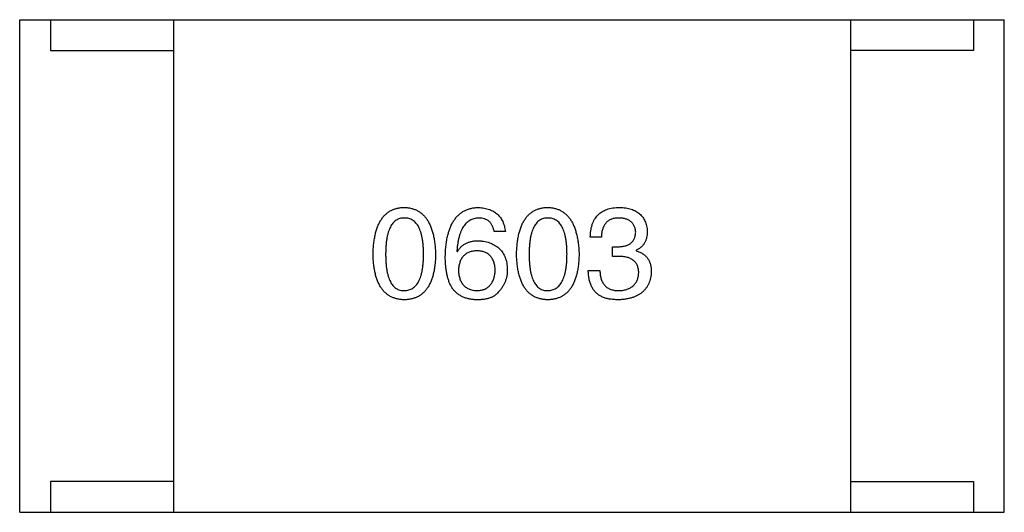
# Model space of a CAD drawing. Header units: millimetres. Extents: x 573 to 698, y 194 to 280.
# Tile 28 of 33: x 650.191 to 651.791, y 247.656 to 248.456. Entities that reach past the tile are written whole.
import ezdxf

# ---------------------------------------------------------------- set-up
doc = ezdxf.new("R2010")
doc.units = ezdxf.units.MM
doc.header["$LTSCALE"] = 30.734
doc.layers.get('0').update_dxf_attribs({"linetype": 'CONTINUOUS'})

msp = doc.modelspace()

# ---------------------------------------------------------------- linework, layer by layer
at = {"color": 7, "linetype": 'Continuous'}
for p, q in [((650.1912, 247.6558), (650.1912, 248.4558)), ((650.1912, 248.4558), (651.7912, 248.4558)), ((650.2412, 248.4558), (650.2412, 248.4058)), ((650.4412, 248.4558), (650.4412, 247.6558)), ((651.5412, 248.4558), (651.5412, 247.6558)), ((651.7412, 248.4558), (651.7412, 248.4058)), ((651.7912, 247.6558), (651.7912, 248.4558)), ((650.2412, 248.4058), (650.4412, 248.4058)), ((651.7412, 248.4058), (651.5412, 248.4058)), ((650.9804, 248.1117), (650.9623, 248.1117)), ((651.1365, 248.1027), (651.1184, 248.1027)), ((651.1545, 248.0871), (651.1643, 248.0871)), ((651.1545, 248.0715), (651.1545, 248.0871)), ((651.193, 248.0814), (651.193, 248.0805)), ((650.9017, 248.0797), (650.9025, 248.0789)), ((651.1635, 248.0715), (651.1545, 248.0715)), ((651.1152, 248.0486), (651.134, 248.0486)), ((650.4412, 247.7058), (650.2412, 247.7058)), ((650.2412, 247.7058), (650.2412, 247.6558)), ((651.5412, 247.7058), (651.7412, 247.7058)), ((651.7412, 247.7058), (651.7412, 247.6558)), ((650.1912, 247.6558), (651.7912, 247.6558))]:
    msp.add_line(p, q, dxfattribs=at)
for points, knots in [([(650.7654, 248.0748), (650.7655, 248.0779), (650.7657, 248.0838), (650.7665, 248.0923), (650.7676, 248.1003), (650.7691, 248.1077), (650.771, 248.1145), (650.7732, 248.1208), (650.7758, 248.1265), (650.7788, 248.1315), (650.7822, 248.1361), (650.7859, 248.14), (650.7901, 248.1433), (650.7946, 248.1461), (650.7995, 248.1482), (650.8047, 248.1498), (650.8104, 248.1508), (650.8143, 248.1509), (650.8163, 248.151)], [0, 0, 0, 0, 0.088823, 0.172287, 0.250296, 0.323438, 0.392244, 0.456221, 0.516635, 0.573871, 0.628, 0.680335, 0.731489, 0.782557, 0.834044, 0.886738, 0.942089, 1, 1, 1, 1]), ([(650.8163, 248.151), (650.8182, 248.1509), (650.822, 248.1507), (650.8276, 248.1496), (650.8328, 248.148), (650.8376, 248.1458), (650.8421, 248.143), (650.8462, 248.1396), (650.8499, 248.1356), (650.8533, 248.1311), (650.8563, 248.1261), (650.8589, 248.1204), (650.8612, 248.1142), (650.8631, 248.1074), (650.8646, 248.1001), (650.8658, 248.0922), (650.8667, 248.0837), (650.8669, 248.0778), (650.8671, 248.0748)], [0, 0, 0, 0, 0.057415, 0.112361, 0.16496, 0.216437, 0.267441, 0.318839, 0.371478, 0.426325, 0.483626, 0.544235, 0.608673, 0.677374, 0.750405, 0.828394, 0.911525, 1, 1, 1, 1]), ([(650.8828, 248.0715), (650.8829, 248.0747), (650.8831, 248.0808), (650.884, 248.0896), (650.8851, 248.0979), (650.8867, 248.1056), (650.8887, 248.1126), (650.8911, 248.1191), (650.8938, 248.125), (650.8971, 248.1303), (650.9006, 248.135), (650.9046, 248.1391), (650.909, 248.1427), (650.9138, 248.1456), (650.9191, 248.1478), (650.9247, 248.1496), (650.9307, 248.1507), (650.9348, 248.1509), (650.9369, 248.151)], [0, 0, 0, 0, 0.087517, 0.169686, 0.246944, 0.319347, 0.387088, 0.450961, 0.511075, 0.567974, 0.622351, 0.675039, 0.726853, 0.778688, 0.83093, 0.884738, 0.941043, 1, 1, 1, 1]), ([(650.9369, 248.151), (650.9385, 248.1509), (650.9416, 248.1506), (650.9461, 248.1499), (650.9504, 248.149), (650.9544, 248.1477), (650.9581, 248.1462), (650.9615, 248.1444), (650.9646, 248.1423), (650.9675, 248.14), (650.9701, 248.1374), (650.9724, 248.1345), (650.9744, 248.1314), (650.9762, 248.128), (650.9777, 248.1243), (650.9788, 248.1203), (650.9798, 248.1161), (650.9802, 248.1132), (650.9804, 248.1117)], [0, 0, 0, 0, 0.073784, 0.144317, 0.211047, 0.274818, 0.336501, 0.395724, 0.453465, 0.510016, 0.566585, 0.622844, 0.680328, 0.739335, 0.800408, 0.863904, 0.93053, 1, 1, 1, 1]), ([(650.9986, 248.0748), (650.9987, 248.0779), (650.9989, 248.0838), (650.9997, 248.0923), (651.0007, 248.1003), (651.0023, 248.1077), (651.0041, 248.1145), (651.0064, 248.1208), (651.009, 248.1265), (651.012, 248.1315), (651.0153, 248.1361), (651.0191, 248.14), (651.0232, 248.1433), (651.0277, 248.1461), (651.0327, 248.1482), (651.0379, 248.1498), (651.0435, 248.1508), (651.0474, 248.1509), (651.0494, 248.151)], [0, 0, 0, 0, 0.088823, 0.172287, 0.250296, 0.323438, 0.392244, 0.456221, 0.516635, 0.573871, 0.628, 0.680335, 0.731489, 0.782557, 0.834044, 0.886738, 0.942089, 1, 1, 1, 1]), ([(651.0494, 248.151), (651.0514, 248.1509), (651.0552, 248.1507), (651.0607, 248.1496), (651.0659, 248.148), (651.0708, 248.1458), (651.0752, 248.143), (651.0793, 248.1396), (651.083, 248.1356), (651.0864, 248.1311), (651.0894, 248.1261), (651.0921, 248.1204), (651.0943, 248.1142), (651.0962, 248.1074), (651.0978, 248.1001), (651.099, 248.0922), (651.0998, 248.0837), (651.1001, 248.0778), (651.1002, 248.0748)], [0, 0, 0, 0, 0.057415, 0.112361, 0.16496, 0.216437, 0.267441, 0.318839, 0.371478, 0.426325, 0.483626, 0.544235, 0.608673, 0.677374, 0.750405, 0.828394, 0.911525, 1, 1, 1, 1]), ([(651.1184, 248.1027), (651.1185, 248.1046), (651.1186, 248.1083), (651.1193, 248.1137), (651.1203, 248.1188), (651.1216, 248.1235), (651.1234, 248.1278), (651.1254, 248.1318), (651.1278, 248.1354), (651.1307, 248.1386), (651.1338, 248.1415), (651.1374, 248.1439), (651.1413, 248.1461), (651.1455, 248.1478), (651.1501, 248.1492), (651.1551, 248.1502), (651.1604, 248.1509), (651.1641, 248.151), (651.166, 248.151)], [0, 0, 0, 0, 0.074804, 0.144899, 0.211458, 0.274554, 0.334363, 0.392059, 0.448123, 0.503024, 0.558154, 0.613471, 0.670844, 0.729926, 0.792003, 0.857405, 0.926768, 1, 1, 1, 1]), ([(651.166, 248.151), (651.1677, 248.1509), (651.1711, 248.1508), (651.1759, 248.1501), (651.1805, 248.1493), (651.1847, 248.1481), (651.1887, 248.1467), (651.1923, 248.1449), (651.1956, 248.1429), (651.1986, 248.1406), (651.2013, 248.1381), (651.2036, 248.1352), (651.2057, 248.1321), (651.2074, 248.1287), (651.2088, 248.1251), (651.2099, 248.1211), (651.2107, 248.1169), (651.2109, 248.114), (651.2111, 248.1125)], [0, 0, 0, 0, 0.077845, 0.151584, 0.221397, 0.287366, 0.350104, 0.410398, 0.467998, 0.524388, 0.579979, 0.635152, 0.690917, 0.747936, 0.806661, 0.867861, 0.932479, 1, 1, 1, 1]), ([(650.8163, 248.1338), (650.815, 248.1338), (650.8126, 248.1337), (650.8091, 248.133), (650.8059, 248.1318), (650.8029, 248.1302), (650.8002, 248.1281), (650.7977, 248.1255), (650.7954, 248.1225), (650.7934, 248.119), (650.7916, 248.1151), (650.7901, 248.1107), (650.7888, 248.1058), (650.7877, 248.1005), (650.7869, 248.0947), (650.7864, 248.0885), (650.786, 248.0818), (650.7859, 248.0772), (650.7859, 248.0748)], [0, 0, 0, 0, 0.049764, 0.097007, 0.143217, 0.188577, 0.235116, 0.282997, 0.333719, 0.387776, 0.445989, 0.508679, 0.576563, 0.649481, 0.728235, 0.812722, 0.903548, 1, 1, 1, 1]), ([(650.8474, 248.0748), (650.8474, 248.0772), (650.8473, 248.0818), (650.847, 248.0885), (650.8464, 248.0947), (650.8455, 248.1005), (650.8444, 248.1058), (650.8431, 248.1107), (650.8415, 248.1151), (650.8397, 248.119), (650.8376, 248.1225), (650.8353, 248.1255), (650.8327, 248.1281), (650.83, 248.1302), (650.8269, 248.1318), (650.8235, 248.133), (650.82, 248.1337), (650.8175, 248.1338), (650.8163, 248.1338)], [0, 0, 0, 0, 0.095719, 0.185854, 0.269738, 0.347952, 0.420315, 0.487894, 0.550245, 0.608186, 0.662454, 0.713283, 0.761375, 0.808209, 0.854301, 0.901312, 0.949396, 1, 1, 1, 1]), ([(650.9369, 248.1338), (650.9356, 248.1337), (650.9331, 248.1335), (650.9294, 248.1327), (650.9259, 248.1315), (650.9227, 248.1299), (650.9197, 248.1279), (650.9169, 248.1255), (650.9144, 248.1226), (650.912, 248.1195), (650.9099, 248.1159), (650.9081, 248.1119), (650.9064, 248.1075), (650.905, 248.1027), (650.9039, 248.0975), (650.9029, 248.0919), (650.9021, 248.086), (650.9018, 248.0818), (650.9017, 248.0797)], [0, 0, 0, 0, 0.054741, 0.107075, 0.158339, 0.208382, 0.258772, 0.310045, 0.362765, 0.417822, 0.475982, 0.537466, 0.602901, 0.673037, 0.747247, 0.826291, 0.910782, 1, 1, 1, 1]), ([(650.9623, 248.1117), (650.9619, 248.1134), (650.9612, 248.1168), (650.9594, 248.1213), (650.957, 248.1252), (650.9541, 248.1284), (650.9505, 248.1308), (650.9465, 248.1326), (650.9419, 248.1337), (650.9386, 248.1338), (650.9369, 248.1338)], [0, 0, 0, 0, 0.1439, 0.274233, 0.394478, 0.509388, 0.621911, 0.738504, 0.863414, 1, 1, 1, 1]), ([(651.0494, 248.1338), (651.0482, 248.1338), (651.0458, 248.1337), (651.0423, 248.133), (651.0391, 248.1318), (651.0361, 248.1302), (651.0333, 248.1281), (651.0308, 248.1255), (651.0286, 248.1225), (651.0266, 248.119), (651.0248, 248.1151), (651.0232, 248.1107), (651.022, 248.1058), (651.0209, 248.1005), (651.0201, 248.0947), (651.0195, 248.0885), (651.0191, 248.0818), (651.0191, 248.0772), (651.0191, 248.0748)], [0, 0, 0, 0, 0.049764, 0.097007, 0.143217, 0.188577, 0.235116, 0.282997, 0.333719, 0.387776, 0.445989, 0.508679, 0.576563, 0.649481, 0.728235, 0.812722, 0.903548, 1, 1, 1, 1]), ([(651.0806, 248.0748), (651.0805, 248.0772), (651.0805, 248.0818), (651.0801, 248.0885), (651.0795, 248.0947), (651.0787, 248.1005), (651.0776, 248.1058), (651.0763, 248.1107), (651.0747, 248.1151), (651.0729, 248.119), (651.0708, 248.1225), (651.0685, 248.1255), (651.0659, 248.1281), (651.0631, 248.1302), (651.06, 248.1318), (651.0567, 248.133), (651.0531, 248.1337), (651.0507, 248.1338), (651.0494, 248.1338)], [0, 0, 0, 0, 0.095719, 0.185854, 0.269738, 0.347952, 0.420315, 0.487894, 0.550245, 0.608186, 0.662454, 0.713283, 0.761375, 0.808209, 0.854301, 0.901312, 0.949396, 1, 1, 1, 1]), ([(651.1652, 248.1338), (651.164, 248.1338), (651.1618, 248.1338), (651.1587, 248.1334), (651.1557, 248.1328), (651.1529, 248.1319), (651.1504, 248.1309), (651.148, 248.1295), (651.1459, 248.1279), (651.144, 248.1261), (651.1423, 248.124), (651.1408, 248.1216), (651.1396, 248.1191), (651.1385, 248.1163), (651.1376, 248.1132), (651.1371, 248.1099), (651.1366, 248.1064), (651.1365, 248.1039), (651.1365, 248.1027)], [0, 0, 0, 0, 0.069877, 0.136363, 0.198671, 0.257968, 0.315462, 0.370709, 0.425568, 0.479847, 0.535753, 0.592303, 0.651386, 0.713311, 0.778642, 0.84836, 0.921866, 1, 1, 1, 1]), ([(651.1922, 248.1109), (651.1921, 248.1118), (651.192, 248.1135), (651.1915, 248.116), (651.1908, 248.1184), (651.1899, 248.1206), (651.1889, 248.1226), (651.1877, 248.1245), (651.1863, 248.1262), (651.1846, 248.1277), (651.1829, 248.1291), (651.1809, 248.1303), (651.1787, 248.1313), (651.1764, 248.1321), (651.1738, 248.1328), (651.1711, 248.1333), (651.1682, 248.1337), (651.1662, 248.1338), (651.1652, 248.1338)], [0, 0, 0, 0, 0.067655, 0.132224, 0.194132, 0.253145, 0.309858, 0.366002, 0.421361, 0.47702, 0.532632, 0.590536, 0.65067, 0.713258, 0.779588, 0.848803, 0.921949, 1, 1, 1, 1]), ([(651.2111, 248.1125), (651.211, 248.1107), (651.2109, 248.1071), (651.2101, 248.102), (651.2086, 248.0974), (651.2067, 248.0932), (651.2041, 248.0895), (651.201, 248.0863), (651.1973, 248.0835), (651.1945, 248.0821), (651.193, 248.0814)], [0, 0, 0, 0, 0.143686, 0.277942, 0.40333, 0.521785, 0.638573, 0.755208, 0.874773, 1, 1, 1, 1]), ([(650.9025, 248.0789), (650.9034, 248.0803), (650.9051, 248.0831), (650.9082, 248.0869), (650.9119, 248.09), (650.916, 248.0926), (650.9206, 248.0945), (650.9256, 248.0959), (650.9311, 248.0968), (650.9349, 248.0969), (650.9369, 248.0969)], [0, 0, 0, 0, 0.122276, 0.239997, 0.35611, 0.473903, 0.59404, 0.720428, 0.855383, 1, 1, 1, 1]), ([(650.9369, 248.0969), (650.9388, 248.0968), (650.9423, 248.0964), (650.9474, 248.0955), (650.9523, 248.0944), (650.9567, 248.0929), (650.9608, 248.091), (650.9646, 248.0889), (650.9681, 248.0864), (650.9712, 248.0837), (650.974, 248.0806), (650.9764, 248.0771), (650.9785, 248.0734), (650.9802, 248.0694), (650.9816, 248.065), (650.9826, 248.0604), (650.9834, 248.0554), (650.9836, 248.052), (650.9836, 248.0502)], [0, 0, 0, 0, 0.074228, 0.144548, 0.211288, 0.274576, 0.335162, 0.393915, 0.450599, 0.506657, 0.562409, 0.618617, 0.676096, 0.735061, 0.79654, 0.860906, 0.928473, 1, 1, 1, 1]), ([(651.1643, 248.0871), (651.1654, 248.0871), (651.1676, 248.0872), (651.1706, 248.0876), (651.1735, 248.0881), (651.1762, 248.0888), (651.1787, 248.0897), (651.1809, 248.0908), (651.183, 248.092), (651.1848, 248.0934), (651.1865, 248.095), (651.1879, 248.0968), (651.1892, 248.0987), (651.1902, 248.1008), (651.191, 248.1031), (651.1916, 248.1055), (651.192, 248.1081), (651.1922, 248.1099), (651.1922, 248.1109)], [0, 0, 0, 0, 0.079415, 0.154091, 0.22508, 0.29186, 0.355026, 0.415127, 0.472418, 0.528511, 0.583551, 0.638361, 0.693547, 0.750023, 0.807857, 0.868401, 0.932259, 1, 1, 1, 1]), ([(650.9345, 248.0805), (650.9333, 248.0805), (650.931, 248.0804), (650.9278, 248.0799), (650.9247, 248.0792), (650.9218, 248.0783), (650.9192, 248.0772), (650.9168, 248.0757), (650.9145, 248.0741), (650.9125, 248.0722), (650.9107, 248.0701), (650.9091, 248.0677), (650.9077, 248.0651), (650.9066, 248.0622), (650.9057, 248.0591), (650.9049, 248.0558), (650.9044, 248.0523), (650.9042, 248.0498), (650.9041, 248.0486)], [0, 0, 0, 0, 0.070453, 0.136523, 0.199866, 0.260392, 0.318446, 0.374657, 0.430182, 0.485556, 0.541071, 0.598396, 0.657208, 0.718642, 0.783247, 0.851631, 0.923928, 1, 1, 1, 1]), ([(650.964, 248.0494), (650.9639, 248.0506), (650.9637, 248.053), (650.9632, 248.0565), (650.9625, 248.0597), (650.9616, 248.0627), (650.9604, 248.0654), (650.9591, 248.068), (650.9576, 248.0703), (650.9558, 248.0724), (650.9539, 248.0742), (650.9517, 248.0758), (650.9493, 248.0772), (650.9467, 248.0784), (650.944, 248.0793), (650.941, 248.0799), (650.9378, 248.0804), (650.9356, 248.0805), (650.9345, 248.0805)], [0, 0, 0, 0, 0.076288, 0.14871, 0.216387, 0.281386, 0.342528, 0.402111, 0.4591, 0.514852, 0.569974, 0.625644, 0.682226, 0.740156, 0.800362, 0.863471, 0.930116, 1, 1, 1, 1]), ([(651.193, 248.0805), (651.194, 248.0802), (651.196, 248.0796), (651.1988, 248.0785), (651.2014, 248.0771), (651.2038, 248.0757), (651.206, 248.0741), (651.208, 248.0724), (651.2099, 248.0705), (651.2115, 248.0685), (651.2129, 248.0663), (651.2142, 248.064), (651.2153, 248.0615), (651.2161, 248.0588), (651.2168, 248.0561), (651.2172, 248.0532), (651.2176, 248.0501), (651.2176, 248.048), (651.2176, 248.0469)], [0, 0, 0, 0, 0.069445, 0.136039, 0.200011, 0.261745, 0.322328, 0.381403, 0.438864, 0.496655, 0.554398, 0.612391, 0.672266, 0.733005, 0.79604, 0.861293, 0.928785, 1, 1, 1, 1]), ([(650.8163, 248.001), (650.8143, 248.0011), (650.8104, 248.0013), (650.8048, 248.0022), (650.7995, 248.0038), (650.7946, 248.0058), (650.7901, 248.0085), (650.7859, 248.0117), (650.7822, 248.0155), (650.7788, 248.0199), (650.7758, 248.0248), (650.7732, 248.0303), (650.771, 248.0364), (650.7691, 248.043), (650.7676, 248.0501), (650.7665, 248.0578), (650.7657, 248.0661), (650.7655, 248.0719), (650.7654, 248.0748)], [0, 0, 0, 0, 0.059135, 0.115606, 0.169241, 0.221578, 0.273261, 0.324749, 0.377329, 0.431642, 0.488541, 0.548597, 0.612232, 0.680174, 0.752504, 0.829777, 0.912307, 1, 1, 1, 1]), ([(650.7859, 248.0748), (650.7859, 248.0724), (650.786, 248.0678), (650.7864, 248.0611), (650.7869, 248.0549), (650.7877, 248.0491), (650.7888, 248.0438), (650.7901, 248.0389), (650.7916, 248.0345), (650.7934, 248.0306), (650.7954, 248.0271), (650.7977, 248.0241), (650.8002, 248.0215), (650.8029, 248.0194), (650.8059, 248.0178), (650.8092, 248.0166), (650.8126, 248.0159), (650.815, 248.0158), (650.8163, 248.0158)], [0, 0, 0, 0, 0.096457, 0.187288, 0.27178, 0.350132, 0.423455, 0.491343, 0.554037, 0.612253, 0.666313, 0.717038, 0.764921, 0.811214, 0.856775, 0.902988, 0.950234, 1, 1, 1, 1]), ([(650.8163, 248.0158), (650.8175, 248.0159), (650.82, 248.016), (650.8235, 248.0168), (650.8269, 248.018), (650.8299, 248.0197), (650.8328, 248.0218), (650.8353, 248.0245), (650.8376, 248.0275), (650.8397, 248.031), (650.8416, 248.0349), (650.8431, 248.0393), (650.8445, 248.0441), (650.8455, 248.0494), (650.8464, 248.0551), (650.847, 248.0613), (650.8473, 248.0679), (650.8474, 248.0725), (650.8474, 248.0748)], [0, 0, 0, 0, 0.050879, 0.099377, 0.146973, 0.193618, 0.240619, 0.289461, 0.34047, 0.395283, 0.453059, 0.515633, 0.582666, 0.655287, 0.732971, 0.815933, 0.905166, 1, 1, 1, 1]), ([(650.8671, 248.0748), (650.867, 248.0719), (650.8668, 248.0661), (650.866, 248.0578), (650.8649, 248.0501), (650.8634, 248.043), (650.8615, 248.0364), (650.8593, 248.0303), (650.8567, 248.0248), (650.8537, 248.0199), (650.8503, 248.0155), (650.8466, 248.0117), (650.8424, 248.0085), (650.8379, 248.0058), (650.833, 248.0038), (650.8278, 248.0022), (650.8221, 248.0013), (650.8182, 248.0011), (650.8163, 248.001)], [0, 0, 0, 0, 0.08769, 0.170218, 0.24749, 0.319818, 0.387758, 0.451391, 0.511445, 0.568185, 0.622681, 0.67526, 0.726746, 0.778428, 0.830764, 0.884397, 0.940866, 1, 1, 1, 1]), ([(650.8935, 248.0207), (650.8926, 248.0223), (650.8909, 248.0255), (650.8887, 248.0307), (650.8869, 248.0364), (650.8854, 248.0425), (650.8842, 248.0491), (650.8834, 248.0562), (650.8829, 248.0637), (650.8828, 248.0689), (650.8828, 248.0715)], [0, 0, 0, 0, 0.101889, 0.209155, 0.322694, 0.442863, 0.569758, 0.70479, 0.848502, 1, 1, 1, 1]), ([(651.0494, 248.001), (651.0474, 248.0011), (651.0435, 248.0013), (651.0379, 248.0022), (651.0327, 248.0038), (651.0278, 248.0058), (651.0232, 248.0085), (651.0191, 248.0117), (651.0153, 248.0155), (651.012, 248.0199), (651.009, 248.0248), (651.0064, 248.0303), (651.0041, 248.0364), (651.0023, 248.043), (651.0007, 248.0501), (650.9997, 248.0578), (650.9989, 248.0661), (650.9987, 248.0719), (650.9986, 248.0748)], [0, 0, 0, 0, 0.059135, 0.115606, 0.169241, 0.221578, 0.273261, 0.324749, 0.377329, 0.431642, 0.488541, 0.548597, 0.612232, 0.680174, 0.752504, 0.829777, 0.912307, 1, 1, 1, 1]), ([(651.0191, 248.0748), (651.0191, 248.0724), (651.0191, 248.0678), (651.0195, 248.0611), (651.0201, 248.0549), (651.0209, 248.0491), (651.022, 248.0438), (651.0232, 248.0389), (651.0248, 248.0345), (651.0266, 248.0306), (651.0286, 248.0271), (651.0308, 248.0241), (651.0333, 248.0215), (651.0361, 248.0194), (651.0391, 248.0178), (651.0423, 248.0166), (651.0458, 248.0159), (651.0482, 248.0158), (651.0494, 248.0158)], [0, 0, 0, 0, 0.096457, 0.187288, 0.27178, 0.350132, 0.423455, 0.491343, 0.554037, 0.612253, 0.666313, 0.717038, 0.764921, 0.811214, 0.856775, 0.902988, 0.950234, 1, 1, 1, 1]), ([(651.0494, 248.0158), (651.0507, 248.0159), (651.0531, 248.016), (651.0567, 248.0168), (651.06, 248.018), (651.0631, 248.0197), (651.0659, 248.0218), (651.0685, 248.0245), (651.0708, 248.0275), (651.0729, 248.031), (651.0747, 248.0349), (651.0763, 248.0393), (651.0776, 248.0441), (651.0787, 248.0494), (651.0795, 248.0551), (651.0801, 248.0613), (651.0805, 248.0679), (651.0805, 248.0725), (651.0806, 248.0748)], [0, 0, 0, 0, 0.050879, 0.099377, 0.146973, 0.193618, 0.240619, 0.289461, 0.34047, 0.395283, 0.453059, 0.515633, 0.582666, 0.655287, 0.732971, 0.815933, 0.905166, 1, 1, 1, 1]), ([(651.1002, 248.0748), (651.1001, 248.0719), (651.0999, 248.0661), (651.0992, 248.0578), (651.0981, 248.0501), (651.0965, 248.043), (651.0947, 248.0364), (651.0924, 248.0303), (651.0898, 248.0248), (651.0868, 248.0199), (651.0835, 248.0155), (651.0797, 248.0117), (651.0756, 248.0085), (651.0711, 248.0058), (651.0662, 248.0038), (651.0609, 248.0022), (651.0553, 248.0013), (651.0514, 248.0011), (651.0494, 248.001)], [0, 0, 0, 0, 0.08769, 0.170218, 0.24749, 0.319818, 0.387758, 0.451391, 0.511445, 0.568185, 0.622681, 0.67526, 0.726746, 0.778428, 0.830764, 0.884397, 0.940866, 1, 1, 1, 1]), ([(651.1971, 248.0445), (651.1971, 248.0456), (651.1971, 248.0477), (651.1967, 248.0508), (651.196, 248.0536), (651.1951, 248.0563), (651.1939, 248.0588), (651.1924, 248.061), (651.1907, 248.063), (651.1887, 248.0648), (651.1865, 248.0664), (651.184, 248.0678), (651.1812, 248.069), (651.1782, 248.0699), (651.1749, 248.0707), (651.1713, 248.0711), (651.1675, 248.0715), (651.1649, 248.0715), (651.1635, 248.0715)], [0, 0, 0, 0, 0.066518, 0.129194, 0.188613, 0.245254, 0.300032, 0.353805, 0.407079, 0.461108, 0.516272, 0.574141, 0.634837, 0.699275, 0.767504, 0.840272, 0.917505, 1, 1, 1, 1]), ([(650.9041, 248.0486), (650.9042, 248.0473), (650.9044, 248.0448), (650.9049, 248.0411), (650.9057, 248.0377), (650.9066, 248.0346), (650.9078, 248.0316), (650.9093, 248.029), (650.9108, 248.0265), (650.9127, 248.0244), (650.9147, 248.0224), (650.9171, 248.0208), (650.9196, 248.0193), (650.9223, 248.0181), (650.9252, 248.0171), (650.9284, 248.0164), (650.9318, 248.0159), (650.9341, 248.0158), (650.9353, 248.0158)], [0, 0, 0, 0, 0.076467, 0.148148, 0.216496, 0.280559, 0.342274, 0.401168, 0.458322, 0.514073, 0.569257, 0.62465, 0.68124, 0.739113, 0.799947, 0.862804, 0.929597, 1, 1, 1, 1]), ([(650.9353, 248.0158), (650.9364, 248.0159), (650.9385, 248.0161), (650.9416, 248.0166), (650.9445, 248.0174), (650.9472, 248.0184), (650.9497, 248.0197), (650.952, 248.0212), (650.9541, 248.023), (650.956, 248.025), (650.9578, 248.0272), (650.9592, 248.0297), (650.9606, 248.0324), (650.9616, 248.0353), (650.9625, 248.0385), (650.9632, 248.0419), (650.9637, 248.0456), (650.9639, 248.0481), (650.964, 248.0494)], [0, 0, 0, 0, 0.066682, 0.130303, 0.190802, 0.248749, 0.30534, 0.361219, 0.415721, 0.471765, 0.528279, 0.586428, 0.64659, 0.710143, 0.776461, 0.846692, 0.921137, 1, 1, 1, 1]), ([(650.9836, 248.0502), (650.9836, 248.0485), (650.9835, 248.045), (650.9828, 248.0399), (650.9817, 248.035), (650.9801, 248.0303), (650.9779, 248.0258), (650.9754, 248.0214), (650.9724, 248.0172), (650.9701, 248.0146), (650.9689, 248.0133)], [0, 0, 0, 0, 0.12904, 0.253809, 0.377066, 0.499122, 0.621469, 0.744665, 0.870607, 1, 1, 1, 1]), ([(651.1373, 248.006), (651.1364, 248.0064), (651.1347, 248.0072), (651.1323, 248.0087), (651.13, 248.0104), (651.1279, 248.0123), (651.1259, 248.0143), (651.1241, 248.0165), (651.1225, 248.0189), (651.1211, 248.0215), (651.1198, 248.0243), (651.1186, 248.0272), (651.1176, 248.0304), (651.1168, 248.0337), (651.1162, 248.0371), (651.1156, 248.0408), (651.1153, 248.0446), (651.1152, 248.0472), (651.1152, 248.0486)], [0, 0, 0, 0, 0.056906, 0.113264, 0.168825, 0.223843, 0.279195, 0.335267, 0.392098, 0.450414, 0.51054, 0.572219, 0.636652, 0.703156, 0.773102, 0.845505, 0.921063, 1, 1, 1, 1]), ([(651.134, 248.0486), (651.1341, 248.0472), (651.1342, 248.0447), (651.1346, 248.041), (651.1353, 248.0375), (651.1362, 248.0343), (651.1373, 248.0313), (651.1387, 248.0286), (651.1403, 248.0262), (651.1422, 248.0239), (651.1442, 248.022), (651.1465, 248.0203), (651.1491, 248.0189), (651.1519, 248.0178), (651.1549, 248.0169), (651.1581, 248.0162), (651.1615, 248.0158), (651.1639, 248.0158), (651.1652, 248.0158)], [0, 0, 0, 0, 0.07723, 0.149593, 0.217944, 0.282232, 0.34411, 0.402297, 0.458791, 0.513966, 0.568538, 0.623291, 0.679957, 0.737243, 0.798142, 0.86118, 0.928728, 1, 1, 1, 1]), ([(651.2176, 248.0469), (651.2175, 248.0451), (651.2172, 248.0416), (651.2163, 248.0366), (651.2151, 248.0319), (651.2135, 248.0275), (651.2115, 248.0234), (651.209, 248.0197), (651.2063, 248.0163), (651.2031, 248.0132), (651.1996, 248.0105), (651.1956, 248.0082), (651.1913, 248.0061), (651.1867, 248.0044), (651.1816, 248.0031), (651.1762, 248.002), (651.1704, 248.0013), (651.1664, 248.0011), (651.1643, 248.001)], [0, 0, 0, 0, 0.068236, 0.132937, 0.194125, 0.253174, 0.310181, 0.365986, 0.421096, 0.476216, 0.532352, 0.590232, 0.649824, 0.71274, 0.778406, 0.848058, 0.921922, 1, 1, 1, 1]), ([(651.1652, 248.0158), (651.1664, 248.0159), (651.1688, 248.016), (651.1722, 248.0166), (651.1755, 248.0173), (651.1785, 248.0181), (651.1813, 248.0192), (651.1839, 248.0205), (651.1862, 248.022), (651.1884, 248.0237), (651.1902, 248.0257), (651.1919, 248.0277), (651.1933, 248.0301), (651.1946, 248.0326), (651.1956, 248.0352), (651.1963, 248.0381), (651.1969, 248.0412), (651.197, 248.0434), (651.1971, 248.0445)], [0, 0, 0, 0, 0.076694, 0.149502, 0.218019, 0.283183, 0.345589, 0.405199, 0.462852, 0.519478, 0.575313, 0.630559, 0.687006, 0.744638, 0.804006, 0.866059, 0.931486, 1, 1, 1, 1]), ([(650.932, 248.001), (650.9299, 248.0011), (650.9259, 248.0014), (650.9201, 248.0025), (650.9147, 248.0041), (650.9096, 248.0063), (650.905, 248.009), (650.9007, 248.0124), (650.8968, 248.0162), (650.8946, 248.0192), (650.8935, 248.0207)], [0, 0, 0, 0, 0.137449, 0.267856, 0.393219, 0.514735, 0.63397, 0.753734, 0.874967, 1, 1, 1, 1]), ([(650.9689, 248.0133), (650.968, 248.0123), (650.9661, 248.0101), (650.9626, 248.0075), (650.9587, 248.0053), (650.9543, 248.0036), (650.9494, 248.0022), (650.944, 248.0014), (650.9382, 248.0009), (650.9341, 248.001), (650.932, 248.001)], [0, 0, 0, 0, 0.105033, 0.21147, 0.321511, 0.438526, 0.563605, 0.698055, 0.843218, 1, 1, 1, 1]), ([(651.1643, 248.001), (651.1629, 248.0011), (651.1602, 248.0011), (651.1563, 248.0013), (651.1525, 248.0017), (651.149, 248.0022), (651.1458, 248.0029), (651.1427, 248.0037), (651.1399, 248.0047), (651.1381, 248.0056), (651.1373, 248.006)], [0, 0, 0, 0, 0.15115, 0.29371, 0.429149, 0.55661, 0.677302, 0.791017, 0.898045, 1, 1, 1, 1])]:
    msp.add_open_spline(points, degree=3, knots=knots, dxfattribs=at)

doc.saveas('drawing.dxf')
